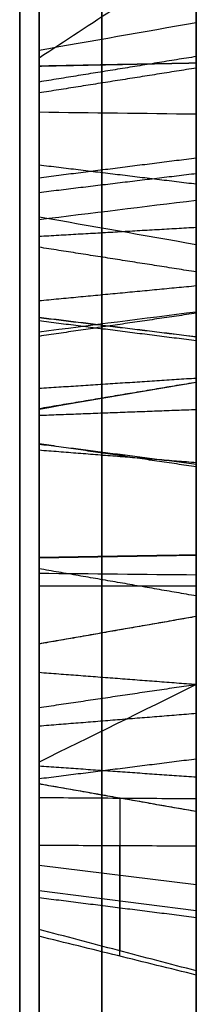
# Model space of a CAD drawing. Header units: millimetres. Extents: x 0 to 290, y -65 to 65.
# Tile 236 of 256: x 241.719 to 242, y 32.813 to 34.381. Entities that reach past the tile are written whole.
import ezdxf

# ---------------------------------------------------------------- set-up
doc = ezdxf.new("R2010")
doc.units = ezdxf.units.MM
doc.layers.add('Layer 01', color=18, linetype='Continuous', true_color=0x000000)

# ---------------------------------------------------------------- blocks, each defined once
blk = doc.blocks.new('Block 01')
at = {"layer": 'Layer 01'}
for p, q in [((242, 34.9696, -31.539), (242, 33.8291, -31.539)), ((241.75, 34.0997, -33.7391), (241.75, 32.9687, -33.7391)), ((241.75, 33.9755, -31.8555), (241.75, 33.6314, -31.8555)), ((242, 33.6033, -37.0708), (242, 30.4752, -37.0708)), ((242, 33.6033, 37.0708), (242, 16.0966, 37.0708)), ((241.8787, 33.141, -34.5716), (241.8787, 32.8981, -34.8077)), ((241.8787, 32.8896, -33.7904), (241.8787, 33.0654, -33.9712)), ((241.75, 33.0344, -34.7068), (242, 33.0037, -34.6752)), ((241.75, 33.0112, -32.5627), (241.75, 33.0112, -32.9575)), ((241.75, 33.0112, -33.6885), (241.75, 33.0112, -33.8829)), ((241.75, 33.0112, -34.7294), (241.75, 33.0112, -34.865)), ((241.75, 32.9941, -33.8654), (242, 32.9625, -33.8961))]:
    blk.add_line(p, q, dxfattribs=at)
at = {"layer": 'Layer 01', "extrusion": (-1, -2.6622e-15, 7.33356e-15)}
blk.add_rational_spline([(241.7193, 41.1984, -29.5994), (241.7193, 32.5666, -41.6136), (241.7193, 19.7551, -49.0103), (241.7193, 5.0346, -50.4785)], [0.85966990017, 0.808876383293, 0.808876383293, 0.85966990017], degree=3, dxfattribs=at)
at = {"layer": 'Layer 01', "extrusion": (1, -9.33582e-15, -1.61701e-14)}
blk.add_rational_spline([(241.7193, 5.0346, 50.4785), (241.7193, 19.7551, 49.0103), (241.7193, 32.5666, 41.6136), (241.7193, 41.1984, 29.5994)], [0.859669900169, 0.808876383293, 0.808876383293, 0.859669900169], degree=3, dxfattribs=at)
at = {"layer": 'Layer 01', "extrusion": (-1, 0, 0)}
for points, knots in [([(242, 40.6342, -29.1941), (242, 39.6103, -30.6193), (242, 37.9715, -32.6655), (242, 35.8795, -34.8925), (242, 34.7885, -35.9659), (242, 34.2317, -36.4926), (242, 33.9907, -36.7162), (242, 33.8295, -36.8647), (242, 33.75, -36.9375), (242, 33.0073, -37.6132), (242, 31.9942, -38.4864), (242, 30.7726, -39.4567), (242, 30.2405, -39.8622), (242, 29.8839, -40.1303), (242, 29.7056, -40.2624), (242, 28.075, -41.4542), (242, 26.5719, -42.4333), (242, 24.2398, -43.7798), (242, 23.0572, -44.4209), (242, 21.6486, -45.1124), (242, 21.0387, -45.3967), (242, 20.6308, -45.5835), (242, 20.4248, -45.6761), (242, 19.4044, -46.127), (242, 18.1671, -46.6346), (242, 16.7011, -47.1684), (242, 15.9625, -47.4207), (242, 15.6447, -47.5257), (242, 15.4326, -47.5949), (242, 15.3246, -47.6298), (242, 11.8767, -48.7309), (242, 8.4585, -49.4389), (242, 4.9657, -49.7873)], [0, 0, 0, 0, 5.309603, 7.964405, 9.291805, 9.955506, 10.287356, 10.287356, 10.619206, 10.619206, 13.274008, 14.601409, 15.265109, 15.265109, 15.928809, 15.928809, 21.238412, 21.238412, 23.893214, 25.220615, 25.884315, 25.884315, 26.548016, 26.548016, 29.202817, 30.530218, 31.193918, 31.525769, 31.525769, 31.857619, 31.857619, 42.476825, 42.476825, 42.476825, 42.476825]), ([(241.85, 34.5282, -32.1713), (241.85, 34.5282, -32.1713), (241.85, 34.5282, -32.1713), (241.85, 34.5282, -32.1713), (241.85, 34.3751, -32.1583), (241.85, 34.2381, -32.0927), (241.85, 34.1184, -31.9792)], [0.0097638, 0.0097638, 0.0097638, 0.0097638, 0.009901, 0.009901, 0.009901, 1, 1, 1, 1]), ([(241.85, 33.8945, -34.6251), (241.85, 33.8944, -34.6251), (241.85, 33.8944, -34.6252), (241.85, 33.8943, -34.6252), (241.85, 33.7826, -34.7322), (241.85, 33.6592, -34.7812), (241.85, 33.5262, -34.7686), (241.85, 33.5261, -34.7685), (241.85, 33.5261, -34.7685), (241.85, 33.526, -34.7685)], [0.0094014, 0.0094014, 0.0094014, 0.0094014, 0.0098039, 0.0098039, 0.0098039, 0.9901961, 0.9901961, 0.9901961, 0.9905713, 0.9905713, 0.9905713, 0.9905713]), ([(241.85, 33.526, -34.7685), (241.85, 33.526, -34.7685), (241.85, 33.5259, -34.7685), (241.85, 33.5259, -34.7685), (241.85, 33.3984, -34.755), (241.85, 33.2705, -34.6902), (241.85, 33.1412, -34.5784)], [0.0095503, 0.0095503, 0.0095503, 0.0095503, 0.009901, 0.009901, 0.009901, 0.9548167, 0.9548167, 0.9548167, 0.9548167]), ([(241.85, 33.4045, -33.11), (241.85, 33.4044, -33.11), (241.85, 33.4044, -33.1099), (241.85, 33.4044, -33.1099), (241.85, 33.385, -32.9574), (241.85, 33.3107, -32.8169), (241.85, 33.1847, -32.6873)], [0.0096216, 0.0096216, 0.0096216, 0.0096216, 0.009901, 0.009901, 0.009901, 1, 1, 1, 1]), ([(241.85, 33.1464, -33.3373), (241.85, 33.1464, -33.3374), (241.85, 33.1464, -33.3374), (241.85, 33.1464, -33.3374), (241.85, 33.1436, -33.4773), (241.85, 33.0571, -33.6271), (241.85, 32.8967, -33.7905)], [0.0097359, 0.0097359, 0.0097359, 0.0097359, 0.009901, 0.009901, 0.009901, 0.9639526, 0.9639526, 0.9639526, 0.9639526])]:
    blk.add_open_spline(points, degree=3, knots=knots, dxfattribs=at)
at = {"layer": 'Layer 01'}
for points, degree in [([(242, 32.2517, -24.3544), (242, 36.443, -26.7742), (242, 40.6342, -29.1941)], 2), ([(242, 40.6342, 29.1941), (242, 36.443, 26.7742), (242, 32.2517, 24.3544)], 2), ([(242, 34.3765, -34.2661), (241.9167, 34.3618, -34.266), (241.8333, 34.3471, -34.2659), (241.75, 34.3324, -34.2658)], 3), ([(242, 34.3227, -33.9804), (241.875, 34.3024, -33.9887), (241.75, 34.2821, -33.997)], 2), ([(242, 34.3121, -30.5547), (241.875, 34.3096, -30.5766), (241.75, 34.307, -30.5985)], 2), ([(242, 34.3121, -30.5547), (241.875, 34.3098, -30.5766), (241.75, 34.3074, -30.5985)], 2), ([(242, 34.3043, -34.563), (241.875, 34.2845, -34.5534), (241.75, 34.2647, -34.5438)], 2), ([(241.75, 34.2344, -30.887), (241.8333, 34.2333, -30.9017), (241.9167, 34.2323, -30.9163), (242, 34.2313, -30.931)], 3), ([(242, 34.1608, -33.7379), (241.875, 34.145, -33.7533), (241.75, 34.1292, -33.7687)], 2), ([(242, 34.1193, -32.5113), (241.875, 34.1345, -32.4953), (241.75, 34.1497, -32.4793)], 2), ([(241.75, 34.1063, -31.992), (241.875, 34.1215, -31.976), (242, 34.1366, -31.96)], 2), ([(242, 34.0934, -34.8469), (241.9167, 34.0832, -34.8364), (241.8333, 34.0729, -34.8259), (241.75, 34.0627, -34.8153)], 3), ([(242, 34.0229, -34.2921), (241.9167, 34.0376, -34.2911), (241.8333, 34.0522, -34.2902), (241.75, 34.0669, -34.2892)], 3), ([(242, 34.0503, -30.9511), (241.875, 34.0431, -30.9304), (241.75, 34.0359, -30.9097)], 2), ([(242, 33.9796, -34.136), (241.875, 33.9993, -34.1261), (241.75, 34.0189, -34.1162)], 2), ([(242, 33.9572, -33.5669), (241.875, 33.9453, -33.5855), (241.75, 33.9334, -33.6041)], 2), ([(242, 33.9157, -31.0392), (241.9167, 33.9051, -31.0291), (241.8333, 33.8944, -31.019), (241.75, 33.8837, -31.0089)], 3), ([(242, 33.9139, -31.7019), (241.875, 33.8955, -31.714), (241.75, 33.877, -31.7262)], 2), ([(242, 33.876, -34.6061), (241.875, 33.8915, -34.6218), (241.75, 33.907, -34.6375)], 2), ([(242, 33.876, -34.6061), (241.875, 33.8913, -34.622), (241.75, 33.9065, -34.6379)], 2), ([(242, 33.8699, -33.9871), (241.875, 33.8857, -33.9718), (241.75, 33.9016, -33.9564)], 2), ([(242, 33.8101, -35.0352), (241.875, 33.8019, -35.0148), (241.75, 33.7938, -34.9945)], 2), ([(241.75, 33.7612, -31.4656), (241.8333, 33.7756, -31.4623), (241.9167, 33.7899, -31.4591), (242, 33.8042, -31.4558)], 3), ([(242, 33.8037, -31.2292), (241.875, 33.7827, -31.2236), (241.75, 33.7616, -31.2179)], 2), ([(242, 33.7601, -33.4814), (241.875, 33.7554, -33.5029), (241.75, 33.7507, -33.5244)], 2), ([(242, 33.6691, -31.9992), (241.875, 33.6875, -31.9867), (241.75, 33.7058, -31.9742)], 2), ([(242, 33.673, -30.824), (241.875, 33.6891, -30.8391), (241.75, 33.7051, -30.8542)], 2), ([(242, 33.673, -30.824), (241.875, 33.689, -30.8392), (241.75, 33.7049, -30.8544)], 2), ([(242, 33.6756, -33.8374), (241.875, 33.6856, -33.8177), (241.75, 33.6955, -33.7981)], 2), ([(242, 33.5287, -34.7422), (241.875, 33.5266, -34.7642), (241.75, 33.5245, -34.7861)], 2), ([(242, 33.5287, -34.7422), (241.875, 33.5263, -34.7641), (241.75, 33.524, -34.7861)], 2), ([(242, 33.4635, -31.5492), (241.875, 33.4851, -31.5449), (241.75, 33.5067, -31.5406)], 2), ([(242, 33.4967, -35.0865), (241.9167, 33.4976, -35.0718), (241.8333, 33.4984, -35.0571), (241.75, 33.4992, -35.0424)], 3), ([(242, 33.4793, -33.788), (241.875, 33.4792, -33.766), (241.75, 33.4791, -33.744)], 2), ([(242, 33.4307, -33.1065), (241.875, 33.4088, -33.1093), (241.75, 33.3869, -33.1121)], 2), ([(242, 33.4307, -33.1065), (241.875, 33.4088, -33.1095), (241.75, 33.387, -33.1125)], 2), ([(242, 33.3222, -33.5558), (241.875, 33.3317, -33.5757), (241.75, 33.3413, -33.5955)], 2), ([(242, 33.3222, -33.5558), (241.875, 33.3037, -33.5438), (241.75, 33.2852, -33.5317)], 2), ([(242, 33.2761, -33.8417), (241.875, 33.266, -33.822), (241.75, 33.256, -33.8024)], 2), ([(242, 33.2036, -32.6688), (241.875, 33.1878, -32.6842), (241.75, 33.172, -32.6996)], 2), ([(242, 33.1746, -35.0071), (241.875, 33.1834, -34.987), (241.75, 33.1923, -34.9668)], 2), ([(242, 33.12, -33.3369), (241.875, 33.142, -33.3373), (241.75, 33.164, -33.3378)], 2), ([(242, 33.12, -33.3369), (241.875, 33.142, -33.3372), (241.75, 33.164, -33.3375)], 2), ([(241.75, 32.9322, -34.8063), (241.75, 33.0371, -34.7043), (241.75, 33.142, -34.6023)], 2), ([(242, 32.8663, -34.8089), (242, 33.0033, -34.6756), (242, 33.1403, -34.5424)], 2), ([(241.75, 33.0661, -33.9393), (241.75, 32.9937, -33.8649), (241.75, 32.9213, -33.7905)], 2), ([(242, 33.065, -34.0015), (242, 32.9623, -33.8958), (242, 32.8596, -33.7902)], 2), ([(242, 32.951, -32.9573), (241.875, 32.9668, -32.9419), (241.75, 32.9826, -32.9266)], 2)]:
    blk.add_open_spline(points, degree=degree, dxfattribs=at)
at = {"layer": 'Layer 01', "extrusion": (1, 6.40934e-15, 1.11013e-14)}
blk.add_open_spline([(242, 4.9657, 49.7873), (242, 6.7119, 49.6131), (242, 9.3034, 49.217), (242, 12.278, 48.5188), (242, 13.7531, 48.1107), (242, 14.4876, 47.8918), (242, 14.8018, 47.7949), (242, 15.0111, 47.7296), (242, 15.1138, 47.6971), (242, 16.0703, 47.3917), (242, 17.333, 46.951), (242, 18.7842, 46.3782), (242, 19.4015, 46.1201), (242, 19.8119, 45.9453), (242, 20.0155, 45.857), (242, 21.8629, 45.0407), (242, 23.4623, 44.2286), (242, 25.7946, 42.8822), (242, 26.941, 42.1785), (242, 28.2442, 41.3044), (242, 28.7953, 40.9184), (242, 29.1611, 40.6585), (242, 29.3443, 40.5265), (242, 30.2449, 39.8682), (242, 31.3032, 39.0504), (242, 32.4985, 38.0477), (242, 33.0863, 37.5342), (242, 33.3361, 37.3115), (242, 33.5021, 37.1625), (242, 33.5863, 37.0864), (242, 36.2639, 34.6509), (242, 38.5861, 32.0447), (242, 40.6342, 29.1941)], degree=3, knots=[0, 0, 0, 0, 5.309603, 7.964405, 9.291805, 9.955506, 10.287356, 10.287356, 10.619206, 10.619206, 13.274008, 14.601409, 15.265109, 15.265109, 15.928809, 15.928809, 21.238412, 21.238412, 23.893214, 25.220615, 25.884315, 25.884315, 26.548016, 26.548016, 29.202817, 30.530218, 31.193918, 31.525769, 31.525769, 31.857619, 31.857619, 42.476825, 42.476825, 42.476825, 42.476825], dxfattribs=at)
at = {"layer": 'Layer 01', "extrusion": (-1, 6.16957e-12, 9.08474e-12)}
blk.add_open_spline([(241.75, 34.3202, -32.2437), (241.75, 34.3651, -32.2836), (241.75, 34.4099, -32.3236), (241.75, 34.4548, -32.3635), (241.75, 34.7366, -32.6141), (241.75, 34.9804, -32.7687), (241.75, 35.1925, -32.8268), (241.75, 35.1926, -32.8268), (241.75, 35.1926, -32.8268), (241.75, 35.1927, -32.8269)], degree=3, knots=[-1.066115, -1.066115, -1.066115, -1.066115, -0.885901, -0.885901, -0.885901, -0.000213, -0.000213, -0.000213, 0, 0, 0, 0], dxfattribs=at)
at = {"layer": 'Layer 01', "extrusion": (-1, 7.79105e-14, 8.21005e-14)}
blk.add_open_spline([(241.75, 35.1355, -33.0687), (241.75, 34.8202, -32.9974), (241.75, 34.4915, -32.8038), (241.75, 34.1497, -32.4793)], degree=3, dxfattribs=at)
at = {"layer": 'Layer 01', "extrusion": (-1, 0, 0)}
for points in [[(241.85, 34.1375, -32.4921), (241.85, 34.4809, -32.818), (241.85, 34.8122, -33.0137), (241.85, 35.1317, -33.0859)], [(242, 35.1259, -33.1117), (242, 34.8002, -33.0381), (242, 34.4649, -32.8393), (242, 34.1193, -32.5113)], [(242, 33.876, -34.6061), (242, 33.9817, -34.5018), (242, 34.0307, -34.3971), (242, 34.0229, -34.2921)], [(242, 34.0229, -34.2921), (242, 34.0167, -34.1852), (242, 33.9646, -34.0845), (242, 33.8699, -33.9871)], [(242, 33.1403, -34.5424), (242, 33.2734, -34.662), (242, 33.4026, -34.7288), (242, 33.5287, -34.7422)], [(241.85, 32.9057, -34.8074), (241.85, 33.096, -34.9642), (241.85, 33.2939, -35.0478), (241.85, 33.4982, -35.0601)], [(242, 32.8596, -33.7902), (242, 33.03, -33.6214), (242, 33.1173, -33.4708), (242, 33.12, -33.3369)]]:
    blk.add_open_spline(points, degree=3, dxfattribs=at)
at = {"layer": 'Layer 01', "extrusion": (1, -3.06984e-12, -5.70955e-12)}
blk.add_open_spline([(242, 34.3121, -30.5547), (242, 34.5436, -30.5796), (242, 34.7779, -30.7067), (242, 35.017, -30.9337)], degree=3, dxfattribs=at)
at = {"layer": 'Layer 01', "extrusion": (1, 0, 0)}
for points, knots in [([(241.85, 34.9988, -30.9528), (241.85, 34.7621, -30.7283), (241.85, 34.533, -30.605), (241.85, 34.3093, -30.581), (241.85, 34.3093, -30.581), (241.85, 34.3092, -30.581), (241.85, 34.3092, -30.581)], [0, 0, 0, 0, 0.990099, 0.990099, 0.990099, 0.9902585, 0.9902585, 0.9902585, 0.9902585]), ([(241.85, 33.6922, -30.8422), (241.85, 33.6922, -30.8422), (241.85, 33.6922, -30.8422), (241.85, 33.6921, -30.8423), (241.85, 33.5016, -31.0415), (241.85, 33.4355, -31.2711), (241.85, 33.4894, -31.5441)], [0.0097761, 0.0097761, 0.0097761, 0.0097761, 0.009901, 0.009901, 0.009901, 0.9999713, 0.9999713, 0.9999713, 0.9999713])]:
    blk.add_open_spline(points, degree=3, knots=knots, dxfattribs=at)
at = {"layer": 'Layer 01', "extrusion": (1, 1.91968e-12, 3.55243e-12)}
blk.add_open_spline([(241.75, 34.3072, -30.5985), (241.75, 34.3073, -30.5985), (241.75, 34.3073, -30.5985), (241.75, 34.3074, -30.5985), (241.75, 34.5258, -30.622), (241.75, 34.7517, -30.7427), (241.75, 34.9867, -30.9656)], degree=3, knots=[-0.799863, -0.799863, -0.799863, -0.799863, -0.7996764, -0.7996764, -0.7996764, 0, 0, 0, 0], dxfattribs=at)
at = {"layer": 'Layer 01', "extrusion": (-1, -3.01088e-13, -5.52802e-12)}
blk.add_open_spline([(241.75, 34.8848, -32.3105), (241.75, 34.7873, -32.336), (241.75, 34.658, -32.329), (241.75, 34.4949, -32.2878), (241.75, 34.4367, -32.2731), (241.75, 34.3784, -32.2584), (241.75, 34.3202, -32.2437)], degree=3, knots=[-0.5787193, -0.5787193, -0.5787193, -0.5787193, -0.1802134, -0.1802134, -0.1802134, 0, 0, 0, 0], dxfattribs=at)
at = {"layer": 'Layer 01', "extrusion": (1, 4.15065e-13, 6.13986e-13)}
blk.add_open_spline([(241.75, 34.2344, -30.887), (241.75, 34.3863, -30.8972), (241.75, 34.559, -31.0045), (241.75, 34.763, -31.1981)], degree=3, dxfattribs=at)
at = {"layer": 'Layer 01', "extrusion": (1, 0, 0)}
for points in [[(241.85, 34.2331, -30.9046), (241.85, 34.3777, -30.9143), (241.85, 34.5477, -31.0181), (241.85, 34.7509, -31.2109)], [(242, 33.7601, -33.4814), (242, 33.8898, -33.5095), (242, 34.0226, -33.5958), (242, 34.1608, -33.7379)], [(241.75, 33.7507, -33.5244), (241.75, 33.8681, -33.5499), (241.75, 33.9943, -33.6299), (241.75, 34.1292, -33.7687)], [(241.85, 34.1418, -33.7564), (241.85, 34.0056, -33.6163), (241.85, 33.8768, -33.5338), (241.85, 33.7544, -33.5072)], [(241.85, 33.4894, -31.5441), (241.85, 33.543, -31.814), (241.85, 33.7578, -32.1318), (241.85, 34.1375, -32.4921)], [(242, 34.1193, -32.5113), (242, 33.738, -32.1494), (242, 33.5188, -31.8282), (242, 33.4635, -31.5492)], [(242, 33.8042, -31.4558), (242, 33.7659, -31.2926), (242, 33.8041, -31.1537), (242, 33.9157, -31.0392)], [(241.75, 33.7612, -31.4656), (241.75, 33.72, -31.2898), (241.75, 33.7625, -31.1335), (241.75, 33.8837, -31.0089)], [(241.75, 33.4791, -33.744), (241.75, 33.3411, -33.7445), (241.75, 33.2029, -33.8126), (241.75, 33.0661, -33.9393)], [(241.85, 33.0655, -33.9641), (241.85, 33.2046, -33.8315), (241.85, 33.3431, -33.7621), (241.85, 33.4792, -33.7616)], [(242, 33.4793, -33.788), (242, 33.3468, -33.7885), (242, 33.2079, -33.8594), (242, 33.065, -34.0015)]]:
    blk.add_open_spline(points, degree=3, dxfattribs=at)
at = {"layer": 'Layer 01', "extrusion": (1, -2.38443e-13, -3.9968e-13)}
blk.add_open_spline([(242, 34.2313, -30.931), (242, 34.3648, -30.9399), (242, 34.5309, -31.0386), (242, 34.7327, -31.2301)], degree=3, dxfattribs=at)
at = {"layer": 'Layer 01', "extrusion": (-1, -2.05452e-13, -2.94436e-13)}
blk.add_open_spline([(241.75, 34.5268, -32.1889), (241.75, 34.5268, -32.1889), (241.75, 34.5267, -32.1889), (241.75, 34.5267, -32.1889), (241.75, 34.3693, -32.1755), (241.75, 34.2284, -32.1078), (241.75, 34.1063, -31.992)], degree=3, knots=[0, 0, 0, 0, 0.000103, 0.000103, 0.000103, 0.4826915, 0.4826915, 0.4826915, 0.4826915], dxfattribs=at)
at = {"layer": 'Layer 01', "extrusion": (-1, -2.36271e-13, -5.03098e-13)}
blk.add_open_spline([(242, 34.5304, -32.1449), (242, 34.3837, -32.1325), (242, 34.2526, -32.0701), (242, 34.1366, -31.96)], degree=3, dxfattribs=at)
at = {"layer": 'Layer 01', "extrusion": (0.152398, -0.633955, -0.758205)}
blk.add_open_spline([(242, 34.4841, -32.3305), (241.9583, 34.4568, -32.3161), (241.9167, 34.4295, -32.3016), (241.875, 34.4022, -32.2871), (241.8333, 34.3748, -32.2727), (241.7917, 34.3475, -32.2582), (241.75, 34.3202, -32.2437)], degree=3, knots=[-0.3113199, -0.3113199, -0.3113199, -0.3113199, -0.1556599, -0.1556599, -0.1556599, 0, 0, 0, 0], dxfattribs=at)
at = {"layer": 'Layer 01', "extrusion": (-1, 3.36887e-13, 1.37582e-13)}
blk.add_open_spline([(242, 34.1608, -33.7379), (242, 34.3043, -33.8855), (242, 34.377, -34.0608), (242, 34.3765, -34.2661)], degree=3, dxfattribs=at)
at = {"layer": 'Layer 01', "extrusion": (-1, 2.25975e-11, -1.10132e-11)}
blk.add_open_spline([(242, 34.3765, -34.2661), (242, 34.3744, -34.4682), (242, 34.2803, -34.6621), (242, 34.0934, -34.8469)], degree=3, dxfattribs=at)
at = {"layer": 'Layer 01', "extrusion": (-1, -2.12449e-13, -1.42588e-13)}
blk.add_open_spline([(241.85, 34.35, -34.2659), (241.85, 34.3505, -34.0673), (241.85, 34.281, -33.8995), (241.85, 34.1418, -33.7564)], degree=3, dxfattribs=at)
at = {"layer": 'Layer 01', "extrusion": (-1, 2.85265e-11, -1.39609e-11)}
blk.add_open_spline([(241.85, 34.075, -34.828), (241.85, 34.2584, -34.6465), (241.85, 34.3481, -34.4594), (241.85, 34.35, -34.2659)], degree=3, dxfattribs=at)
at = {"layer": 'Layer 01', "extrusion": (-1, -2.16995e-13, -1.4587e-13)}
blk.add_open_spline([(241.75, 34.1292, -33.7687), (241.75, 34.2654, -33.9087), (241.75, 34.3329, -34.0717), (241.75, 34.3324, -34.2658)], degree=3, dxfattribs=at)
at = {"layer": 'Layer 01', "extrusion": (-1, 2.15502e-11, -1.06812e-11)}
blk.add_open_spline([(241.75, 34.3324, -34.2658), (241.75, 34.3305, -34.4535), (241.75, 34.2438, -34.6361), (241.75, 34.0627, -34.8153)], degree=3, dxfattribs=at)
at = {"layer": 'Layer 01', "extrusion": (-0.173648, 0.113706, 0.978221)}
blk.add_open_spline([(242, 34.3121, -30.5547), (241.9167, 34.3105, -30.5693), (241.8333, 34.3089, -30.5839), (241.75, 34.3072, -30.5985)], degree=3, dxfattribs=at)
at = {"layer": 'Layer 01', "extrusion": (1, 1.84465e-12, -4.45313e-12)}
blk.add_open_spline([(241.75, 33.705, -30.8543), (241.75, 33.705, -30.8543), (241.75, 33.7051, -30.8542), (241.75, 33.7051, -30.8542), (241.75, 33.8922, -30.6555), (241.75, 34.089, -30.5731), (241.75, 34.307, -30.5985), (241.75, 34.3071, -30.5985), (241.75, 34.3072, -30.5985), (241.75, 34.3072, -30.5985)], degree=3, knots=[-0.7061055, -0.7061055, -0.7061055, -0.7061055, -0.7059349, -0.7059349, -0.7059349, -0.0001866, -0.0001866, -0.0001866, 0, 0, 0, 0], dxfattribs=at)
at = {"layer": 'Layer 01', "extrusion": (1, 8.52188e-14, 3.42739e-13)}
blk.add_open_spline([(241.85, 34.3092, -30.581), (241.85, 34.3091, -30.581), (241.85, 34.3091, -30.5809), (241.85, 34.3091, -30.5809), (241.85, 34.0847, -30.5549), (241.85, 33.882, -30.6406), (241.85, 33.6923, -30.8421), (241.85, 33.6923, -30.8421), (241.85, 33.6922, -30.8422), (241.85, 33.6922, -30.8422)], degree=3, knots=[0.0096372, 0.0096372, 0.0096372, 0.0096372, 0.0098039, 0.0098039, 0.0098039, 0.9901961, 0.9901961, 0.9901961, 0.9903145, 0.9903145, 0.9903145, 0.9903145], dxfattribs=at)
at = {"layer": 'Layer 01', "extrusion": (1, -1.23806e-12, 2.93807e-12)}
blk.add_open_spline([(242, 33.673, -30.824), (242, 33.8668, -30.6182), (242, 34.0782, -30.5275), (242, 34.3121, -30.5547)], degree=3, dxfattribs=at)
at = {"layer": 'Layer 01', "extrusion": (1, 3.53097e-13, -1.24862e-12)}
blk.add_open_spline([(241.75, 33.8837, -31.0089), (241.75, 33.968, -30.9168), (241.75, 34.0893, -30.8768), (241.75, 34.2344, -30.887)], degree=3, dxfattribs=at)
at = {"layer": 'Layer 01', "extrusion": (1, 9.43345e-13, -2.48339e-12)}
blk.add_open_spline([(241.85, 33.8965, -31.021), (241.85, 33.9766, -30.9334), (241.85, 34.0918, -30.8946), (241.85, 34.2331, -30.9046)], degree=3, dxfattribs=at)
at = {"layer": 'Layer 01', "extrusion": (1, -1.73438e-13, 5.05837e-13)}
blk.add_open_spline([(242, 33.9157, -31.0392), (242, 33.9895, -30.9582), (242, 34.0955, -30.9214), (242, 34.2313, -30.931)], degree=3, dxfattribs=at)
at = {"layer": 'Layer 01', "extrusion": (1, 1.3238e-13, 6.0393e-14)}
blk.add_open_spline([(241.75, 34.1497, -32.4793), (241.75, 33.771, -32.1201), (241.75, 33.559, -31.8045), (241.75, 33.5067, -31.5406)], degree=3, dxfattribs=at)
at = {"layer": 'Layer 01', "extrusion": (1, -4.03432e-12, -2.65977e-12)}
blk.add_open_spline([(242, 34.1366, -31.96), (242, 33.9507, -31.7836), (242, 33.8394, -31.6161), (242, 33.8042, -31.4558)], degree=3, dxfattribs=at)
at = {"layer": 'Layer 01', "extrusion": (1, 1.25666e-13, 2.76387e-14)}
blk.add_open_spline([(241.85, 34.1184, -31.9792), (241.85, 33.9306, -31.8009), (241.85, 33.8154, -31.6296), (241.85, 33.7784, -31.4617)], degree=3, dxfattribs=at)
at = {"layer": 'Layer 01', "extrusion": (1, -4.27623e-12, -2.74904e-12)}
blk.add_open_spline([(241.75, 34.1063, -31.992), (241.75, 33.9171, -31.8125), (241.75, 33.7993, -31.6386), (241.75, 33.7612, -31.4656)], degree=3, dxfattribs=at)
at = {"layer": 'Layer 01', "extrusion": (-1, -4.1277e-12, 1.0282e-11)}
blk.add_open_spline([(242, 34.0934, -34.8469), (242, 33.9144, -35.0179), (242, 33.7158, -35.098), (242, 33.4967, -35.0865)], degree=3, dxfattribs=at)
at = {"layer": 'Layer 01', "extrusion": (-1, -2.42781e-11, 1.2381e-11)}
blk.add_open_spline([(241.75, 33.9068, -34.6377), (241.75, 33.9068, -34.6376), (241.75, 33.9069, -34.6376), (241.75, 33.907, -34.6375), (241.75, 34.0173, -34.5286), (241.75, 34.0759, -34.4117), (241.75, 34.0669, -34.2892)], degree=3, knots=[-0.408878, -0.408878, -0.408878, -0.408878, -0.4085527, -0.4085527, -0.4085527, 0, 0, 0, 0], dxfattribs=at)
at = {"layer": 'Layer 01', "extrusion": (-1, -9.1319e-12, -6.92853e-12)}
blk.add_open_spline([(241.75, 34.0669, -34.2892), (241.75, 34.0598, -34.1691), (241.75, 34.0009, -34.0586), (241.75, 33.9016, -33.9564)], degree=3, dxfattribs=at)
at = {"layer": 'Layer 01', "extrusion": (-1, 8.51686e-14, -8.91807e-14)}
blk.add_open_spline([(241.85, 33.4982, -35.0601), (241.85, 33.7094, -35.0712), (241.85, 33.9003, -34.9948), (241.85, 34.075, -34.828)], degree=3, dxfattribs=at)
at = {"layer": 'Layer 01', "extrusion": (-1, 2.34955e-12, -5.57841e-12)}
blk.add_open_spline([(241.75, 34.0627, -34.8153), (241.75, 33.8908, -34.9794), (241.75, 33.7051, -35.0533), (241.75, 33.4992, -35.0424)], degree=3, dxfattribs=at)
at = {"layer": 'Layer 01', "extrusion": (-1, 2.00956e-13, 1.1854e-14)}
blk.add_open_spline([(241.85, 33.8889, -33.9687), (241.85, 33.9864, -34.069), (241.85, 34.0425, -34.1755), (241.85, 34.0493, -34.2904)], degree=3, dxfattribs=at)
at = {"layer": 'Layer 01', "extrusion": (-1, -1.98888e-11, 9.30578e-12)}
blk.add_open_spline([(242, 34.0229, -34.2921), (242, 34.0307, -34.3976), (242, 33.9813, -34.5022), (242, 33.876, -34.6061)], degree=3, dxfattribs=at)
at = {"layer": 'Layer 01', "extrusion": (0.173648, 0.681366, -0.711046)}
blk.add_open_spline([(242, 33.876, -34.6061), (241.9167, 33.8863, -34.6166), (241.8333, 33.8965, -34.6272), (241.75, 33.9068, -34.6377)], degree=3, dxfattribs=at)
at = {"layer": 'Layer 01', "extrusion": (-1, 7.24198e-12, -1.637e-11)}
blk.add_open_spline([(241.75, 33.5243, -34.7861), (241.75, 33.5243, -34.7861), (241.75, 33.5244, -34.7861), (241.75, 33.5245, -34.7861), (241.75, 33.6632, -34.7993), (241.75, 33.7921, -34.7476), (241.75, 33.9065, -34.6379), (241.75, 33.9066, -34.6379), (241.75, 33.9067, -34.6378), (241.75, 33.9068, -34.6377)], degree=3, knots=[-0.4372432, -0.4372432, -0.4372432, -0.4372432, -0.4369965, -0.4369965, -0.4369965, -0.0003253, -0.0003253, -0.0003253, 0, 0, 0, 0], dxfattribs=at)
at = {"layer": 'Layer 01', "extrusion": (1, -7.4196e-12, -1.47542e-11)}
blk.add_open_spline([(241.75, 33.9016, -33.9564), (241.75, 33.7671, -33.8181), (241.75, 33.6274, -33.7434), (241.75, 33.4791, -33.744)], degree=3, dxfattribs=at)
at = {"layer": 'Layer 01', "extrusion": (1, 3.31138e-13, -8.87196e-14)}
blk.add_open_spline([(241.85, 33.7784, -31.4617), (241.85, 33.7384, -31.2909), (241.85, 33.7791, -31.1416), (241.85, 33.8965, -31.021)], degree=3, dxfattribs=at)
at = {"layer": 'Layer 01', "extrusion": (1, -9.93875e-12, -1.95264e-11)}
blk.add_open_spline([(241.85, 33.4792, -33.7616), (241.85, 33.6211, -33.7611), (241.85, 33.7563, -33.8323), (241.85, 33.8889, -33.9687)], degree=3, dxfattribs=at)
at = {"layer": 'Layer 01', "extrusion": (-1, -2.70599e-11, 6.90524e-11)}
blk.add_open_spline([(242, 33.5287, -34.7422), (242, 33.6532, -34.754), (242, 33.7685, -34.7092), (242, 33.876, -34.6061)], degree=3, dxfattribs=at)
at = {"layer": 'Layer 01', "extrusion": (1, -8.30999e-12, -1.63072e-11)}
blk.add_open_spline([(242, 33.8699, -33.9871), (242, 33.7401, -33.8537), (242, 33.6117, -33.7876), (242, 33.4793, -33.788)], degree=3, dxfattribs=at)
at = {"layer": 'Layer 01', "extrusion": (1, -3.72051e-15, -2.33415e-13)}
blk.add_open_spline([(241.85, 33.7544, -33.5072), (241.85, 33.6321, -33.4807), (241.85, 33.4923, -33.503), (241.85, 33.3337, -33.5796), (241.85, 33.3051, -33.5934), (241.85, 33.2766, -33.6071), (241.85, 33.2481, -33.6209)], degree=3, knots=[0, 0, 0, 0, 0.7623286, 0.7623286, 0.7623286, 0.8992953, 0.8992953, 0.8992953, 0.8992953], dxfattribs=at)
at = {"layer": 'Layer 01', "extrusion": (1, 8.38354e-12, -4.93161e-11)}
blk.add_open_spline([(242, 33.3222, -33.5558), (242, 33.4844, -33.4775), (242, 33.6303, -33.4532), (242, 33.7601, -33.4814)], degree=3, dxfattribs=at)
at = {"layer": 'Layer 01', "extrusion": (1, 4.41457e-12, -1.74209e-11)}
blk.add_open_spline([(241.75, 33.1988, -33.6643), (241.75, 33.2463, -33.6414), (241.75, 33.2938, -33.6184), (241.75, 33.3413, -33.5955), (241.75, 33.4977, -33.5201), (241.75, 33.6332, -33.499), (241.75, 33.7507, -33.5244)], degree=3, knots=[-0.5892925, -0.5892925, -0.5892925, -0.5892925, -0.4310061, -0.4310061, -0.4310061, 0, 0, 0, 0], dxfattribs=at)
at = {"layer": 'Layer 01', "extrusion": (1, 5.16469e-12, -1.45083e-12)}
blk.add_open_spline([(241.75, 33.5067, -31.5406), (241.75, 33.4538, -31.2727), (241.75, 33.518, -31.0499), (241.75, 33.7049, -30.8544), (241.75, 33.7049, -30.8544), (241.75, 33.705, -30.8544), (241.75, 33.705, -30.8543)], degree=3, knots=[0, 0, 0, 0, 0.7753899, 0.7753899, 0.7753899, 0.7755604, 0.7755604, 0.7755604, 0.7755604], dxfattribs=at)
at = {"layer": 'Layer 01', "extrusion": (-0.173648, -0.711731, 0.680651)}
blk.add_open_spline([(242, 33.673, -30.824), (241.9167, 33.6837, -30.8341), (241.8333, 33.6943, -30.8442), (241.75, 33.705, -30.8543)], degree=3, dxfattribs=at)
at = {"layer": 'Layer 01', "extrusion": (1, 4.15446e-13, -1.20046e-13)}
blk.add_open_spline([(242, 33.4635, -31.5492), (242, 33.4081, -31.2686), (242, 33.477, -31.029), (242, 33.673, -30.824)], degree=3, dxfattribs=at)
at = {"layer": 'Layer 01', "extrusion": (0.173648, -0.10393, -0.979308)}
blk.add_open_spline([(241.75, 33.5243, -34.7861), (241.8333, 33.5257, -34.7715), (241.9167, 33.5272, -34.7568), (242, 33.5287, -34.7422)], degree=3, dxfattribs=at)
at = {"layer": 'Layer 01', "extrusion": (-1, 8.42238e-14, 7.93631e-13)}
blk.add_open_spline([(241.75, 33.142, -34.6023), (241.75, 33.2689, -34.7092), (241.75, 33.3959, -34.7725), (241.75, 33.524, -34.7861), (241.75, 33.5241, -34.7861), (241.75, 33.5242, -34.7861), (241.75, 33.5243, -34.7861)], degree=3, knots=[-0.4369475, -0.4369475, -0.4369475, -0.4369475, -0.0002468, -0.0002468, -0.0002468, 0, 0, 0, 0], dxfattribs=at)
at = {"layer": 'Layer 01', "extrusion": (-1, -3.35998e-13, -8.06676e-13)}
blk.add_open_spline([(241.75, 33.4992, -35.0424), (241.75, 33.3046, -35.0307), (241.75, 33.1155, -34.9531), (241.75, 32.9322, -34.8063)], degree=3, dxfattribs=at)
at = {"layer": 'Layer 01', "extrusion": (-1, 1.50094e-13, 3.40924e-13)}
blk.add_open_spline([(242, 33.4967, -35.0865), (242, 33.2777, -35.0733), (242, 33.0668, -34.9805), (242, 32.8663, -34.8089)], degree=3, dxfattribs=at)
at = {"layer": 'Layer 01', "extrusion": (-1, -4.72001e-12, 1.14004e-12)}
blk.add_open_spline([(242, 33.4307, -33.1065), (242, 33.4525, -33.2656), (242, 33.4148, -33.4138), (242, 33.3222, -33.5558)], degree=3, dxfattribs=at)
at = {"layer": 'Layer 01', "extrusion": (-0.173648, 0.97693, 0.124313)}
blk.add_open_spline([(242, 33.4307, -33.1065), (241.9167, 33.4161, -33.1085), (241.8333, 33.4015, -33.1104), (241.75, 33.387, -33.1123)], degree=3, dxfattribs=at)
at = {"layer": 'Layer 01', "extrusion": (-1, 3.0351e-11, -7.22839e-12)}
blk.add_open_spline([(241.85, 33.2481, -33.6209), (241.85, 33.2654, -33.5944), (241.85, 33.2827, -33.5679), (241.85, 33.3, -33.5414), (241.85, 33.3897, -33.4038), (241.85, 33.4254, -33.2626), (241.85, 33.4045, -33.1101), (241.85, 33.4045, -33.1101), (241.85, 33.4045, -33.11), (241.85, 33.4045, -33.11)], degree=3, knots=[0.1065623, 0.1065623, 0.1065623, 0.1065623, 0.2497172, 0.2497172, 0.2497172, 0.9925715, 0.9925715, 0.9925715, 0.9927686, 0.9927686, 0.9927686, 0.9927686], dxfattribs=at)
at = {"layer": 'Layer 01', "extrusion": (-1, 3.19519e-12, 1.65732e-12)}
blk.add_open_spline([(242, 33.2036, -32.6688), (242, 33.3327, -32.8015), (242, 33.4104, -32.9475), (242, 33.4307, -33.1065)], degree=3, dxfattribs=at)
at = {"layer": 'Layer 01', "extrusion": (-1, 2.37879e-11, -7.7498e-12)}
blk.add_open_spline([(241.75, 33.387, -33.1123), (241.75, 33.387, -33.1124), (241.75, 33.387, -33.1124), (241.75, 33.387, -33.1125), (241.75, 33.4073, -33.2606), (241.75, 33.3731, -33.3971), (241.75, 33.2852, -33.5317), (241.75, 33.2564, -33.5759), (241.75, 33.2276, -33.6201), (241.75, 33.1988, -33.6643)], degree=3, knots=[-0.6094318, -0.6094318, -0.6094318, -0.6094318, -0.6092213, -0.6092213, -0.6092213, -0.1582864, -0.1582864, -0.1582864, 0, 0, 0, 0], dxfattribs=at)
at = {"layer": 'Layer 01', "extrusion": (-1, 1.1496e-11, 5.29783e-12)}
blk.add_open_spline([(241.75, 33.172, -32.6996), (241.75, 33.296, -32.8271), (241.75, 33.3681, -32.9641), (241.75, 33.3869, -33.1121), (241.75, 33.387, -33.1122), (241.75, 33.387, -33.1122), (241.75, 33.387, -33.1123)], degree=3, knots=[-0.4820874, -0.4820874, -0.4820874, -0.4820874, -0.0002105, -0.0002105, -0.0002105, 0, 0, 0, 0], dxfattribs=at)
at = {"layer": 'Layer 01', "extrusion": (0.040765, 0.61196, -0.789837)}
blk.add_open_spline([(242, 33.3222, -33.5558), (241.9145, 33.2799, -33.5929), (241.8311, 33.2388, -33.6291), (241.75, 33.1988, -33.6643)], degree=3, dxfattribs=at)
at = {"layer": 'Layer 01', "extrusion": (1, 3.66221e-12, 8.21299e-12)}
blk.add_open_spline([(242, 32.5724, -32.3874), (242, 32.8041, -32.3805), (242, 33.0135, -32.4733), (242, 33.2036, -32.6688)], degree=3, dxfattribs=at)
at = {"layer": 'Layer 01', "extrusion": (1, 9.47612e-12, 2.12594e-11)}
blk.add_open_spline([(241.75, 32.5735, -32.4314), (241.75, 32.5736, -32.4314), (241.75, 32.5737, -32.4314), (241.75, 32.5737, -32.4314), (241.75, 32.7918, -32.425), (241.75, 32.9885, -32.5108), (241.75, 33.172, -32.6996)], degree=3, knots=[-0.6962649, -0.6962649, -0.6962649, -0.6962649, -0.6960466, -0.6960466, -0.6960466, 0, 0, 0, 0], dxfattribs=at)
at = {"layer": 'Layer 01', "extrusion": (1, 1.17425e-11, 2.62624e-11)}
blk.add_open_spline([(241.85, 33.1847, -32.6873), (241.85, 32.9985, -32.4958), (241.85, 32.7968, -32.4072), (241.85, 32.5732, -32.4138), (241.85, 32.5732, -32.4138), (241.85, 32.5731, -32.4138), (241.85, 32.5731, -32.4138)], degree=3, knots=[0, 0, 0, 0, 0.990099, 0.990099, 0.990099, 0.9902881, 0.9902881, 0.9902881, 0.9902881], dxfattribs=at)
at = {"layer": 'Layer 01', "extrusion": (-1, 5.3168e-12, 2.41615e-12)}
blk.add_open_spline([(241.75, 33.164, -33.3376), (241.75, 33.164, -33.3376), (241.75, 33.164, -33.3375), (241.75, 33.164, -33.3375), (241.75, 33.1661, -33.1893), (241.75, 33.1031, -33.0505), (241.75, 32.9826, -32.9266)], degree=3, knots=[-0.4736341, -0.4736341, -0.4736341, -0.4736341, -0.4735067, -0.4735067, -0.4735067, 0, 0, 0, 0], dxfattribs=at)
at = {"layer": 'Layer 01', "extrusion": (0.173648, 0.984616, -0.019446)}
blk.add_open_spline([(242, 33.12, -33.3369), (241.9167, 33.1346, -33.3371), (241.8333, 33.1493, -33.3374), (241.75, 33.164, -33.3376)], degree=3, dxfattribs=at)
at = {"layer": 'Layer 01', "extrusion": (-1, 7.85353e-13, -6.09298e-13)}
blk.add_open_spline([(241.75, 32.9213, -33.7905), (241.75, 33.0754, -33.6305), (241.75, 33.1612, -33.4812), (241.75, 33.164, -33.3378), (241.75, 33.164, -33.3377), (241.75, 33.164, -33.3377), (241.75, 33.164, -33.3376)], degree=3, knots=[-0.5379396, -0.5379396, -0.5379396, -0.5379396, -0.0001274, -0.0001274, -0.0001274, 0, 0, 0, 0], dxfattribs=at)
at = {"layer": 'Layer 01', "extrusion": (0.173648, 0.686574, -0.706019)}
for points, knots in [([(242, 33.1403, -34.5424), (241.9584, 33.1405, -34.5524), (241.9167, 33.1407, -34.5625), (241.875, 33.141, -34.5724), (241.8334, 33.1413, -34.5824), (241.7917, 33.1416, -34.5924), (241.75, 33.142, -34.6023)], [0, 0, 0, 0, 0.1285379, 0.1285379, 0.1285379, 0.2570767, 0.2570767, 0.2570767, 0.2570767]), ([(242, 32.8663, -34.8089), (241.9583, 32.8772, -34.8085), (241.9166, 32.8881, -34.8081), (241.875, 32.8991, -34.8077), (241.8333, 32.9101, -34.8073), (241.7916, 32.9211, -34.8068), (241.75, 32.9322, -34.8063)], [-0.2585602, -0.2585602, -0.2585602, -0.2585602, -0.1292795, -0.1292795, -0.1292795, 0, 0, 0, 0])]:
    blk.add_open_spline(points, degree=3, knots=knots, dxfattribs=at)
at = {"layer": 'Layer 01', "extrusion": (-1, 2.7918e-13, 1.94965e-13)}
blk.add_open_spline([(241.85, 32.9699, -32.9389), (241.85, 33.0881, -33.0604), (241.85, 33.1484, -33.1944), (241.85, 33.1464, -33.3373), (241.85, 33.1464, -33.3373), (241.85, 33.1464, -33.3373), (241.85, 33.1464, -33.3373)], degree=3, knots=[0, 0, 0, 0, 0.990099, 0.990099, 0.990099, 0.9902843, 0.9902843, 0.9902843, 0.9902843], dxfattribs=at)
at = {"layer": 'Layer 01', "extrusion": (-1, 2.28819e-12, 1.01865e-12)}
blk.add_open_spline([(242, 33.12, -33.3369), (242, 33.1218, -33.2021), (242, 33.0655, -33.0751), (242, 32.951, -32.9573)], degree=3, dxfattribs=at)
at = {"layer": 'Layer 01', "extrusion": (-0.173648, -0.706019, -0.686574)}
blk.add_open_spline([(242, 33.065, -34.0015), (241.9584, 33.0651, -33.991), (241.9167, 33.0652, -33.9806), (241.875, 33.0654, -33.9703), (241.8334, 33.0656, -33.9599), (241.7917, 33.0658, -33.9496), (241.75, 33.0661, -33.9393)], degree=3, knots=[-0.2576058, -0.2576058, -0.2576058, -0.2576058, -0.1288035, -0.1288035, -0.1288035, 0, 0, 0, 0], dxfattribs=at)
at = {"layer": 'Layer 01', "extrusion": (1, 7.97424e-12, 1.44268e-11)}
blk.add_open_spline([(241.75, 32.9826, -32.9266), (241.75, 32.8384, -32.7783), (241.75, 32.6948, -32.6926), (241.75, 32.5497, -32.6853)], degree=3, dxfattribs=at)
at = {"layer": 'Layer 01', "extrusion": (1, 1.08251e-11, 1.93228e-11)}
blk.add_open_spline([(241.85, 32.5488, -32.703), (241.85, 32.6873, -32.7099), (241.85, 32.8272, -32.7921), (241.85, 32.9699, -32.9389)], degree=3, dxfattribs=at)
at = {"layer": 'Layer 01', "extrusion": (1, -1.45646e-12, -2.57807e-12)}
blk.add_open_spline([(242, 32.951, -32.9573), (242, 32.8105, -32.8128), (242, 32.676, -32.7358), (242, 32.5475, -32.7294)], degree=3, dxfattribs=at)
at = {"layer": 'Layer 01', "extrusion": (0.173648, 0.706019, 0.686574)}
blk.add_open_spline([(242, 32.8596, -33.7902), (241.9583, 32.8699, -33.7903), (241.9167, 32.8802, -33.7904), (241.875, 32.8905, -33.7904), (241.8334, 32.9008, -33.7905), (241.7917, 32.911, -33.7905), (241.75, 32.9213, -33.7905)], degree=3, knots=[0, 0, 0, 0, 0.1287514, 0.1287514, 0.1287514, 0.2575034, 0.2575034, 0.2575034, 0.2575034], dxfattribs=at)

msp = doc.modelspace()

# ---------------------------------------------------------------- block references
at = {"layer": 'Layer 01'}
msp.add_blockref('Block 01', (0, 0), dxfattribs=at)

doc.saveas('drawing.dxf')
